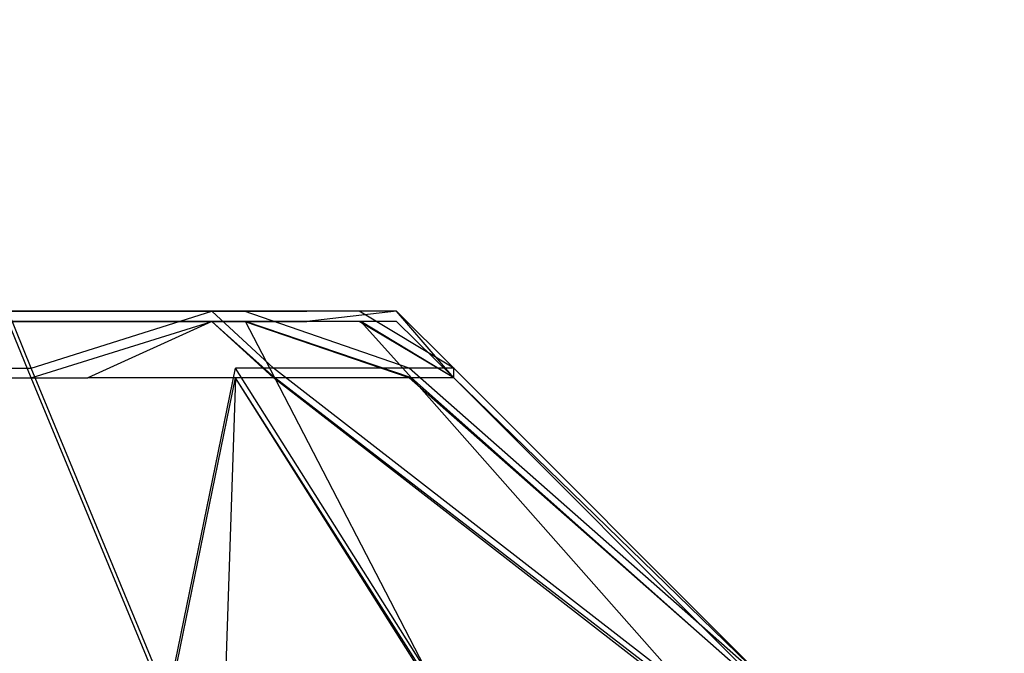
# Model space of a CAD drawing. Extents: x 0 to 1.6, y -0.5 to 0.
# Tile 151 of 181: x 1.58423 to 1.58644, y -0.48254 to -0.48112. Entities that reach past the tile are written whole.
import ezdxf

# ---------------------------------------------------------------- set-up
doc = ezdxf.new("R2010")
doc.units = 0
for name, color, linetype in [('L16_FRONT_FINION_1', 7, 'CONTINUOUS'), ('L17_FRONT_FINION_2___REPLACEMTF', 7, 'CONTINUOUS'), ('L34_FRONT_FINION_1', 7, 'CONTINUOUS'), ('L35_FRONT_FINION_2___REPLACEMTF', 7, 'CONTINUOUS'), ('L39_ABDECKPL_0___REPLACEMTFOREM', 7, 'CONTINUOUS'), ('L43_KORPUS1_0', 7, 'CONTINUOUS')]:
    doc.layers.add(name, color=color, linetype=linetype)

msp = doc.modelspace()

# ---------------------------------------------------------------- linework, layer by layer
at = {"layer": 'L16_FRONT_FINION_1', "color": 8}
for points, invisible_edges in [([(1.094, -0.481897, 0.348233), (1.584202, -0.481769, 0.34836), (1.584254, -0.481897, 0.348233), (1.094, -0.481897, 0.348233)], 14), ([(1.584659, -0.481769, 0.34836), (1.584254, -0.481897, 0.348233), (1.584202, -0.481769, 0.34836), (1.584659, -0.481769, 0.34836)], 13), ([(1.584254, -0.481897, 0.348233), (1.584659, -0.481769, 0.34836), (1.584712, -0.481897, 0.348233), (1.584254, -0.481897, 0.348233)], 14), ([(1.584659, -0.481769, 0.34836), (1.584797, -0.481897, 0.348318), (1.584712, -0.481897, 0.348233), (1.584659, -0.481769, 0.34836)], 13), ([(1.584797, -0.481897, 0.348318), (1.584659, -0.481769, 0.34836), (1.584731, -0.481769, 0.348433), (1.584797, -0.481897, 0.348318)], 14), ([(1.584731, -0.481769, 0.348433), (1.585101, -0.481897, 0.348621), (1.584797, -0.481897, 0.348318), (1.584731, -0.481769, 0.348433)], 13), ([(1.585101, -0.481897, 0.348621), (1.584731, -0.481769, 0.348433), (1.584989, -0.481769, 0.348689), (1.585101, -0.481897, 0.348621)], 14), ([(1.584989, -0.481769, 0.348689), (1.585201, -0.481897, 0.348722), (1.585101, -0.481897, 0.348621), (1.584989, -0.481769, 0.348689)], 13), ([(1.585201, -0.481897, 0.348722), (1.584989, -0.481769, 0.348689), (1.585073, -0.481769, 0.348774), (1.585201, -0.481897, 0.348722)], 14), ([(1.585073, -0.481769, 0.349284), (1.585201, -0.481919, 0.585364), (1.585201, -0.481897, 0.349232), (1.585073, -0.481769, 0.349284)], 13), ([(1.585201, -0.481919, 0.585364), (1.585073, -0.481769, 0.349284), (1.585073, -0.481792, 0.585312), (1.585201, -0.481919, 0.585364)], 14), ([(1.585073, -0.481769, 0.348774), (1.585201, -0.481897, 0.349232), (1.585201, -0.481897, 0.348722), (1.585073, -0.481769, 0.348774)], 13), ([(1.585201, -0.481897, 0.349232), (1.585073, -0.481769, 0.348774), (1.585073, -0.481769, 0.349284), (1.585201, -0.481897, 0.349232)], 14), ([(1.584381, -0.481919, 0.58632), (1.094, -0.481792, 0.586193), (1.094, -0.481919, 0.58632), (1.584381, -0.481919, 0.58632)], 13), ([(1.094, -0.481792, 0.586193), (1.584381, -0.481919, 0.58632), (1.584328, -0.481792, 0.586193), (1.094, -0.481792, 0.586193)], 14), ([(1.584381, -0.481919, 0.58632), (1.584659, -0.481792, 0.586193), (1.584328, -0.481792, 0.586193), (1.584381, -0.481919, 0.58632)], 13), ([(1.584659, -0.481792, 0.586193), (1.584381, -0.481919, 0.58632), (1.584712, -0.481919, 0.58632), (1.584659, -0.481792, 0.586193)], 14), ([(1.584659, -0.481792, 0.586193), (1.5848, -0.481919, 0.586232), (1.584734, -0.481792, 0.586118), (1.584659, -0.481792, 0.586193)], 13), ([(1.5848, -0.481919, 0.586232), (1.584659, -0.481792, 0.586193), (1.584712, -0.481919, 0.58632), (1.5848, -0.481919, 0.586232)], 14), ([(1.584734, -0.481792, 0.586118), (1.585106, -0.481919, 0.585927), (1.584993, -0.481792, 0.585859), (1.584734, -0.481792, 0.586118)], 13), ([(1.585106, -0.481919, 0.585927), (1.584734, -0.481792, 0.586118), (1.5848, -0.481919, 0.586232), (1.585106, -0.481919, 0.585927)], 14), ([(1.584993, -0.481792, 0.585859), (1.585201, -0.481919, 0.585832), (1.585073, -0.481792, 0.585779), (1.584993, -0.481792, 0.585859)], 13), ([(1.585201, -0.481919, 0.585832), (1.584993, -0.481792, 0.585859), (1.585106, -0.481919, 0.585927), (1.585201, -0.481919, 0.585832)], 14), ([(1.585073, -0.481792, 0.585779), (1.585201, -0.481919, 0.585364), (1.585073, -0.481792, 0.585312), (1.585073, -0.481792, 0.585779)], 13), ([(1.585201, -0.481919, 0.585364), (1.585073, -0.481792, 0.585779), (1.585201, -0.481919, 0.585832), (1.585201, -0.481919, 0.585364)], 14), ([(1.584254, -0.481897, 0.348233), (1.094, -0.482637, 0.347494), (1.094, -0.481897, 0.348233), (1.584254, -0.481897, 0.348233)], 13), ([(1.094, -0.482637, 0.347494), (1.584254, -0.481897, 0.348233), (1.58456, -0.482637, 0.347494), (1.094, -0.482637, 0.347494)], 14), ([(1.584712, -0.481897, 0.348233), (1.58456, -0.482637, 0.347494), (1.584254, -0.481897, 0.348233), (1.584712, -0.481897, 0.348233)], 13), ([(1.58456, -0.482637, 0.347494), (1.584712, -0.481897, 0.348233), (1.585018, -0.482637, 0.347494), (1.58456, -0.482637, 0.347494)], 14), ([(1.584712, -0.481897, 0.348233), (1.585179, -0.482637, 0.347655), (1.585018, -0.482637, 0.347494), (1.584712, -0.481897, 0.348233)], 13), ([(1.585179, -0.482637, 0.347655), (1.584712, -0.481897, 0.348233), (1.584797, -0.481897, 0.348318), (1.585179, -0.482637, 0.347655)], 14), ([(1.584797, -0.481897, 0.348318), (1.585751, -0.482637, 0.348226), (1.585179, -0.482637, 0.347655), (1.584797, -0.481897, 0.348318)], 13), ([(1.585751, -0.482637, 0.348226), (1.584797, -0.481897, 0.348318), (1.585101, -0.481897, 0.348621), (1.585751, -0.482637, 0.348226)], 14), ([(1.585101, -0.481897, 0.348621), (1.585941, -0.482637, 0.348415), (1.585751, -0.482637, 0.348226), (1.585101, -0.481897, 0.348621)], 13), ([(1.585941, -0.482637, 0.348415), (1.585101, -0.481897, 0.348621), (1.585201, -0.481897, 0.348722), (1.585941, -0.482637, 0.348415)], 14), ([(1.585201, -0.481919, 0.585364), (1.585941, -0.482637, 0.348926), (1.585201, -0.481897, 0.349232), (1.585201, -0.481919, 0.585364)], 14), ([(1.585941, -0.482637, 0.348415), (1.585201, -0.481897, 0.349232), (1.585941, -0.482637, 0.348926), (1.585941, -0.482637, 0.348415)], 13), ([(1.585201, -0.481897, 0.349232), (1.585941, -0.482637, 0.348415), (1.585201, -0.481897, 0.348722), (1.585201, -0.481897, 0.349232)], 14), ([(1.584687, -0.482659, 0.587059), (1.094, -0.481919, 0.58632), (1.094, -0.482659, 0.587059), (1.584687, -0.482659, 0.587059)], 13), ([(1.094, -0.481919, 0.58632), (1.584687, -0.482659, 0.587059), (1.584381, -0.481919, 0.58632), (1.094, -0.481919, 0.58632)], 14), ([(1.584687, -0.482659, 0.587059), (1.584712, -0.481919, 0.58632), (1.584381, -0.481919, 0.58632), (1.584687, -0.482659, 0.587059)], 13), ([(1.584712, -0.481919, 0.58632), (1.584687, -0.482659, 0.587059), (1.585018, -0.482659, 0.587059), (1.584712, -0.481919, 0.58632)], 14), ([(1.584712, -0.481919, 0.58632), (1.585184, -0.482659, 0.586893), (1.5848, -0.481919, 0.586232), (1.584712, -0.481919, 0.58632)], 13), ([(1.585184, -0.482659, 0.586893), (1.584712, -0.481919, 0.58632), (1.585018, -0.482659, 0.587059), (1.585184, -0.482659, 0.586893)], 14), ([(1.5848, -0.481919, 0.586232), (1.585761, -0.482659, 0.586317), (1.585106, -0.481919, 0.585927), (1.5848, -0.481919, 0.586232)], 13), ([(1.585761, -0.482659, 0.586317), (1.5848, -0.481919, 0.586232), (1.585184, -0.482659, 0.586893), (1.585761, -0.482659, 0.586317)], 14), ([(1.585106, -0.481919, 0.585927), (1.585941, -0.482659, 0.586138), (1.585201, -0.481919, 0.585832), (1.585106, -0.481919, 0.585927)], 13), ([(1.585941, -0.482659, 0.586138), (1.585106, -0.481919, 0.585927), (1.585761, -0.482659, 0.586317), (1.585941, -0.482659, 0.586138)], 14), ([(1.585941, -0.482637, 0.348926), (1.585201, -0.481919, 0.585364), (1.585941, -0.482659, 0.58567), (1.585941, -0.482637, 0.348926)], 13), ([(1.585941, -0.482659, 0.58567), (1.585201, -0.481919, 0.585832), (1.585941, -0.482659, 0.586138), (1.585941, -0.482659, 0.58567)], 13), ([(1.585201, -0.481919, 0.585832), (1.585941, -0.482659, 0.58567), (1.585201, -0.481919, 0.585364), (1.585201, -0.481919, 0.585832)], 14)]:
    msp.add_3dface(points, dxfattribs=dict(at, invisible_edges=invisible_edges))
at = {"layer": 'L17_FRONT_FINION_2___REPLACEMTF', "color": 250}
for points, invisible_edges in [([(1.584202, -0.481769, 0.348562), (1.094, -0.481792, 0.585991), (1.584422, -0.481769, 0.348562), (1.584202, -0.481769, 0.348562)], 10), ([(1.584422, -0.481769, 0.348562), (1.094, -0.481792, 0.585991), (1.584589, -0.481769, 0.348575), (1.584422, -0.481769, 0.348562)], 13), ([(1.584589, -0.481769, 0.348575), (1.094, -0.481792, 0.585991), (1.584846, -0.481769, 0.348832), (1.584589, -0.481769, 0.348575)], 10), ([(1.584846, -0.481769, 0.348832), (1.094, -0.481792, 0.585991), (1.584872, -0.481769, 0.348989), (1.584846, -0.481769, 0.348832)], 13), ([(1.584872, -0.481769, 0.348989), (1.094, -0.481792, 0.585991), (1.584872, -0.481769, 0.349284), (1.584872, -0.481769, 0.348989)], 10), ([(1.584872, -0.481769, 0.349284), (1.094, -0.481792, 0.585991), (1.584872, -0.481792, 0.585312), (1.584872, -0.481769, 0.349284)], 13), ([(1.584202, -0.481769, 0.348562), (1.584659, -0.481769, 0.34836), (1.584202, -0.481769, 0.34836), (1.584202, -0.481769, 0.348562)], 13), ([(1.584659, -0.481769, 0.34836), (1.584202, -0.481769, 0.348562), (1.584422, -0.481769, 0.348562), (1.584659, -0.481769, 0.34836)], 14), ([(1.584422, -0.481769, 0.348562), (1.584731, -0.481769, 0.348433), (1.584659, -0.481769, 0.34836), (1.584422, -0.481769, 0.348562)], 13), ([(1.584731, -0.481769, 0.348433), (1.584422, -0.481769, 0.348562), (1.584589, -0.481769, 0.348575), (1.584731, -0.481769, 0.348433)], 14), ([(1.584589, -0.481769, 0.348575), (1.584989, -0.481769, 0.348689), (1.584731, -0.481769, 0.348433), (1.584589, -0.481769, 0.348575)], 13), ([(1.584989, -0.481769, 0.348689), (1.584589, -0.481769, 0.348575), (1.584846, -0.481769, 0.348832), (1.584989, -0.481769, 0.348689)], 14), ([(1.584846, -0.481769, 0.348832), (1.585073, -0.481769, 0.348774), (1.584989, -0.481769, 0.348689), (1.584846, -0.481769, 0.348832)], 13), ([(1.585073, -0.481769, 0.348774), (1.584846, -0.481769, 0.348832), (1.584872, -0.481769, 0.348989), (1.585073, -0.481769, 0.348774)], 14), ([(1.584872, -0.481769, 0.348989), (1.585073, -0.481769, 0.349284), (1.585073, -0.481769, 0.348774), (1.584872, -0.481769, 0.348989)], 13), ([(1.585073, -0.481769, 0.349284), (1.584872, -0.481769, 0.348989), (1.584872, -0.481769, 0.349284), (1.585073, -0.481769, 0.349284)], 14), ([(1.584872, -0.481792, 0.585312), (1.585073, -0.481769, 0.349284), (1.584872, -0.481769, 0.349284), (1.584872, -0.481792, 0.585312)], 13), ([(1.585073, -0.481769, 0.349284), (1.584872, -0.481792, 0.585312), (1.585073, -0.481792, 0.585312), (1.585073, -0.481769, 0.349284)], 14), ([(1.584872, -0.481792, 0.585312), (1.094, -0.481792, 0.585991), (1.584872, -0.481792, 0.58558), (1.584872, -0.481792, 0.585312)], 10), ([(1.584872, -0.481792, 0.58558), (1.094, -0.481792, 0.585991), (1.58485, -0.481792, 0.585717), (1.584872, -0.481792, 0.58558)], 15), ([(1.58485, -0.481792, 0.585717), (1.094, -0.481792, 0.585991), (1.584591, -0.481792, 0.585976), (1.58485, -0.481792, 0.585717)], 15), ([(1.584591, -0.481792, 0.585976), (1.094, -0.481792, 0.585991), (1.584503, -0.481792, 0.585991), (1.584591, -0.481792, 0.585976)], 15), ([(1.584503, -0.481792, 0.585991), (1.094, -0.481792, 0.585991), (1.584328, -0.481792, 0.585991), (1.584503, -0.481792, 0.585991)], 15), ([(1.094, -0.481792, 0.586193), (1.584328, -0.481792, 0.585991), (1.094, -0.481792, 0.585991), (1.094, -0.481792, 0.586193)], 13), ([(1.584328, -0.481792, 0.585991), (1.094, -0.481792, 0.586193), (1.584328, -0.481792, 0.586193), (1.584328, -0.481792, 0.585991)], 14), ([(1.584328, -0.481792, 0.586193), (1.584503, -0.481792, 0.585991), (1.584328, -0.481792, 0.585991), (1.584328, -0.481792, 0.586193)], 13), ([(1.584503, -0.481792, 0.585991), (1.584328, -0.481792, 0.586193), (1.584659, -0.481792, 0.586193), (1.584503, -0.481792, 0.585991)], 14), ([(1.584503, -0.481792, 0.585991), (1.584734, -0.481792, 0.586118), (1.584591, -0.481792, 0.585976), (1.584503, -0.481792, 0.585991)], 13), ([(1.584734, -0.481792, 0.586118), (1.584503, -0.481792, 0.585991), (1.584659, -0.481792, 0.586193), (1.584734, -0.481792, 0.586118)], 14), ([(1.584591, -0.481792, 0.585976), (1.584993, -0.481792, 0.585859), (1.58485, -0.481792, 0.585717), (1.584591, -0.481792, 0.585976)], 13), ([(1.584993, -0.481792, 0.585859), (1.584591, -0.481792, 0.585976), (1.584734, -0.481792, 0.586118), (1.584993, -0.481792, 0.585859)], 14), ([(1.58485, -0.481792, 0.585717), (1.585073, -0.481792, 0.585779), (1.584872, -0.481792, 0.58558), (1.58485, -0.481792, 0.585717)], 13), ([(1.585073, -0.481792, 0.585779), (1.58485, -0.481792, 0.585717), (1.584993, -0.481792, 0.585859), (1.585073, -0.481792, 0.585779)], 14), ([(1.584872, -0.481792, 0.58558), (1.585073, -0.481792, 0.585312), (1.584872, -0.481792, 0.585312), (1.584872, -0.481792, 0.58558)], 13), ([(1.585073, -0.481792, 0.585312), (1.584872, -0.481792, 0.58558), (1.585073, -0.481792, 0.585779), (1.585073, -0.481792, 0.585312)], 14)]:
    msp.add_3dface(points, dxfattribs=dict(at, invisible_edges=invisible_edges))
at = {"layer": 'L34_FRONT_FINION_1', "color": 8}
for points, invisible_edges in [([(1.584381, -0.481919, 0.343623), (1.1, -0.481792, 0.343496), (1.1, -0.481919, 0.343623), (1.584381, -0.481919, 0.343623)], 13), ([(1.1, -0.481792, 0.343496), (1.584381, -0.481919, 0.343623), (1.584328, -0.481792, 0.343496), (1.1, -0.481792, 0.343496)], 14), ([(1.1, -0.481919, 0.011651), (1.584202, -0.481792, 0.011778), (1.584254, -0.481919, 0.011651), (1.1, -0.481919, 0.011651)], 14), ([(1.584659, -0.481792, 0.011778), (1.584254, -0.481919, 0.011651), (1.584202, -0.481792, 0.011778), (1.584659, -0.481792, 0.011778)], 13), ([(1.584254, -0.481919, 0.011651), (1.584659, -0.481792, 0.011778), (1.584712, -0.481919, 0.011651), (1.584254, -0.481919, 0.011651)], 14), ([(1.584381, -0.481919, 0.343623), (1.584659, -0.481792, 0.343496), (1.584328, -0.481792, 0.343496), (1.584381, -0.481919, 0.343623)], 13), ([(1.584659, -0.481792, 0.343496), (1.584381, -0.481919, 0.343623), (1.584712, -0.481919, 0.343623), (1.584659, -0.481792, 0.343496)], 14), ([(1.584659, -0.481792, 0.343496), (1.5848, -0.481919, 0.343536), (1.584734, -0.481792, 0.343422), (1.584659, -0.481792, 0.343496)], 13), ([(1.5848, -0.481919, 0.343536), (1.584659, -0.481792, 0.343496), (1.584712, -0.481919, 0.343623), (1.5848, -0.481919, 0.343536)], 14), ([(1.584659, -0.481792, 0.011778), (1.584797, -0.481919, 0.011736), (1.584712, -0.481919, 0.011651), (1.584659, -0.481792, 0.011778)], 13), ([(1.584797, -0.481919, 0.011736), (1.584659, -0.481792, 0.011778), (1.584731, -0.481792, 0.01185), (1.584797, -0.481919, 0.011736)], 14), ([(1.584731, -0.481792, 0.01185), (1.585101, -0.481919, 0.012039), (1.584797, -0.481919, 0.011736), (1.584731, -0.481792, 0.01185)], 13), ([(1.585101, -0.481919, 0.012039), (1.584731, -0.481792, 0.01185), (1.584989, -0.481792, 0.012107), (1.585101, -0.481919, 0.012039)], 14), ([(1.584734, -0.481792, 0.343422), (1.585106, -0.481919, 0.34323), (1.584993, -0.481792, 0.343163), (1.584734, -0.481792, 0.343422)], 13), ([(1.585106, -0.481919, 0.34323), (1.584734, -0.481792, 0.343422), (1.5848, -0.481919, 0.343536), (1.585106, -0.481919, 0.34323)], 14), ([(1.584989, -0.481792, 0.012107), (1.585201, -0.481919, 0.012139), (1.585101, -0.481919, 0.012039), (1.584989, -0.481792, 0.012107)], 13), ([(1.585201, -0.481919, 0.012139), (1.584989, -0.481792, 0.012107), (1.585073, -0.481792, 0.012192), (1.585201, -0.481919, 0.012139)], 14), ([(1.584993, -0.481792, 0.343163), (1.585201, -0.481919, 0.343135), (1.585073, -0.481792, 0.343082), (1.584993, -0.481792, 0.343163)], 13), ([(1.585201, -0.481919, 0.343135), (1.584993, -0.481792, 0.343163), (1.585106, -0.481919, 0.34323), (1.585201, -0.481919, 0.343135)], 14), ([(1.585073, -0.481792, 0.012702), (1.585201, -0.481919, 0.342668), (1.585201, -0.481919, 0.012649), (1.585073, -0.481792, 0.012702)], 13), ([(1.585201, -0.481919, 0.342668), (1.585073, -0.481792, 0.012702), (1.585073, -0.481792, 0.342615), (1.585201, -0.481919, 0.342668)], 14), ([(1.585073, -0.481792, 0.012192), (1.585201, -0.481919, 0.012649), (1.585201, -0.481919, 0.012139), (1.585073, -0.481792, 0.012192)], 13), ([(1.585201, -0.481919, 0.012649), (1.585073, -0.481792, 0.012192), (1.585073, -0.481792, 0.012702), (1.585201, -0.481919, 0.012649)], 14), ([(1.585073, -0.481792, 0.343082), (1.585201, -0.481919, 0.342668), (1.585073, -0.481792, 0.342615), (1.585073, -0.481792, 0.343082)], 13), ([(1.585201, -0.481919, 0.342668), (1.585073, -0.481792, 0.343082), (1.585201, -0.481919, 0.343135), (1.585201, -0.481919, 0.342668)], 14), ([(1.584687, -0.482659, 0.344362), (1.1, -0.481919, 0.343623), (1.1, -0.482659, 0.344362), (1.584687, -0.482659, 0.344362)], 13), ([(1.1, -0.481919, 0.343623), (1.584687, -0.482659, 0.344362), (1.584381, -0.481919, 0.343623), (1.1, -0.481919, 0.343623)], 14), ([(1.584254, -0.481919, 0.011651), (1.1, -0.482659, 0.010912), (1.1, -0.481919, 0.011651), (1.584254, -0.481919, 0.011651)], 13), ([(1.1, -0.482659, 0.010912), (1.584254, -0.481919, 0.011651), (1.58456, -0.482659, 0.010912), (1.1, -0.482659, 0.010912)], 14), ([(1.584712, -0.481919, 0.011651), (1.58456, -0.482659, 0.010912), (1.584254, -0.481919, 0.011651), (1.584712, -0.481919, 0.011651)], 13), ([(1.584687, -0.482659, 0.344362), (1.584712, -0.481919, 0.343623), (1.584381, -0.481919, 0.343623), (1.584687, -0.482659, 0.344362)], 13), ([(1.58456, -0.482659, 0.010912), (1.584712, -0.481919, 0.011651), (1.585018, -0.482659, 0.010912), (1.58456, -0.482659, 0.010912)], 14), ([(1.584712, -0.481919, 0.343623), (1.584687, -0.482659, 0.344362), (1.585018, -0.482659, 0.344362), (1.584712, -0.481919, 0.343623)], 14), ([(1.584712, -0.481919, 0.343623), (1.585184, -0.482659, 0.344196), (1.5848, -0.481919, 0.343536), (1.584712, -0.481919, 0.343623)], 13), ([(1.585184, -0.482659, 0.344196), (1.584712, -0.481919, 0.343623), (1.585018, -0.482659, 0.344362), (1.585184, -0.482659, 0.344196)], 14), ([(1.584712, -0.481919, 0.011651), (1.585179, -0.482659, 0.011072), (1.585018, -0.482659, 0.010912), (1.584712, -0.481919, 0.011651)], 13), ([(1.585179, -0.482659, 0.011072), (1.584712, -0.481919, 0.011651), (1.584797, -0.481919, 0.011736), (1.585179, -0.482659, 0.011072)], 14), ([(1.584797, -0.481919, 0.011736), (1.585751, -0.482659, 0.011644), (1.585179, -0.482659, 0.011072), (1.584797, -0.481919, 0.011736)], 13), ([(1.585751, -0.482659, 0.011644), (1.584797, -0.481919, 0.011736), (1.585101, -0.481919, 0.012039), (1.585751, -0.482659, 0.011644)], 14), ([(1.5848, -0.481919, 0.343536), (1.585761, -0.482659, 0.34362), (1.585106, -0.481919, 0.34323), (1.5848, -0.481919, 0.343536)], 13), ([(1.585761, -0.482659, 0.34362), (1.5848, -0.481919, 0.343536), (1.585184, -0.482659, 0.344196), (1.585761, -0.482659, 0.34362)], 14), ([(1.585101, -0.481919, 0.012039), (1.585941, -0.482659, 0.011833), (1.585751, -0.482659, 0.011644), (1.585101, -0.481919, 0.012039)], 13), ([(1.585941, -0.482659, 0.011833), (1.585101, -0.481919, 0.012039), (1.585201, -0.481919, 0.012139), (1.585941, -0.482659, 0.011833)], 14), ([(1.585106, -0.481919, 0.34323), (1.585941, -0.482659, 0.343441), (1.585201, -0.481919, 0.343135), (1.585106, -0.481919, 0.34323)], 13), ([(1.585941, -0.482659, 0.343441), (1.585106, -0.481919, 0.34323), (1.585761, -0.482659, 0.34362), (1.585941, -0.482659, 0.343441)], 14), ([(1.585941, -0.482659, 0.012344), (1.585201, -0.481919, 0.342668), (1.585941, -0.482659, 0.342973), (1.585941, -0.482659, 0.012344)], 13), ([(1.585201, -0.481919, 0.342668), (1.585941, -0.482659, 0.012344), (1.585201, -0.481919, 0.012649), (1.585201, -0.481919, 0.342668)], 14), ([(1.585941, -0.482659, 0.011833), (1.585201, -0.481919, 0.012649), (1.585941, -0.482659, 0.012344), (1.585941, -0.482659, 0.011833)], 13), ([(1.585201, -0.481919, 0.012649), (1.585941, -0.482659, 0.011833), (1.585201, -0.481919, 0.012139), (1.585201, -0.481919, 0.012649)], 14), ([(1.585941, -0.482659, 0.342973), (1.585201, -0.481919, 0.343135), (1.585941, -0.482659, 0.343441), (1.585941, -0.482659, 0.342973)], 13), ([(1.585201, -0.481919, 0.343135), (1.585941, -0.482659, 0.342973), (1.585201, -0.481919, 0.342668), (1.585201, -0.481919, 0.343135)], 14)]:
    msp.add_3dface(points, dxfattribs=dict(at, invisible_edges=invisible_edges))
at = {"layer": 'L35_FRONT_FINION_2___REPLACEMTF', "color": 250}
for points, invisible_edges in [([(1.584202, -0.481792, 0.011979), (1.1, -0.481792, 0.343295), (1.584576, -0.481792, 0.011979), (1.584202, -0.481792, 0.011979)], 10), ([(1.584576, -0.481792, 0.011979), (1.1, -0.481792, 0.343295), (1.584589, -0.481792, 0.011993), (1.584576, -0.481792, 0.011979)], 13), ([(1.584589, -0.481792, 0.011993), (1.1, -0.481792, 0.343295), (1.584846, -0.481792, 0.012249), (1.584589, -0.481792, 0.011993)], 10), ([(1.584846, -0.481792, 0.012249), (1.1, -0.481792, 0.343295), (1.584872, -0.481792, 0.012275), (1.584846, -0.481792, 0.012249)], 13), ([(1.584872, -0.481792, 0.012275), (1.1, -0.481792, 0.343295), (1.584872, -0.481792, 0.012702), (1.584872, -0.481792, 0.012275)], 10), ([(1.584872, -0.481792, 0.012702), (1.1, -0.481792, 0.343295), (1.584872, -0.481792, 0.342615), (1.584872, -0.481792, 0.012702)], 13), ([(1.584872, -0.481792, 0.342615), (1.1, -0.481792, 0.343295), (1.584872, -0.481792, 0.342883), (1.584872, -0.481792, 0.342615)], 10), ([(1.584872, -0.481792, 0.342883), (1.1, -0.481792, 0.343295), (1.58485, -0.481792, 0.34302), (1.584872, -0.481792, 0.342883)], 15), ([(1.58485, -0.481792, 0.34302), (1.1, -0.481792, 0.343295), (1.584591, -0.481792, 0.343279), (1.58485, -0.481792, 0.34302)], 15), ([(1.584591, -0.481792, 0.343279), (1.1, -0.481792, 0.343295), (1.584503, -0.481792, 0.343295), (1.584591, -0.481792, 0.343279)], 15), ([(1.584503, -0.481792, 0.343295), (1.1, -0.481792, 0.343295), (1.584328, -0.481792, 0.343295), (1.584503, -0.481792, 0.343295)], 9), ([(1.1, -0.481792, 0.343496), (1.584328, -0.481792, 0.343295), (1.1, -0.481792, 0.343295), (1.1, -0.481792, 0.343496)], 13), ([(1.584328, -0.481792, 0.343295), (1.1, -0.481792, 0.343496), (1.584328, -0.481792, 0.343496), (1.584328, -0.481792, 0.343295)], 14), ([(1.584202, -0.481792, 0.011979), (1.584659, -0.481792, 0.011778), (1.584202, -0.481792, 0.011778), (1.584202, -0.481792, 0.011979)], 13), ([(1.584659, -0.481792, 0.011778), (1.584202, -0.481792, 0.011979), (1.584576, -0.481792, 0.011979), (1.584659, -0.481792, 0.011778)], 14), ([(1.584328, -0.481792, 0.343496), (1.584503, -0.481792, 0.343295), (1.584328, -0.481792, 0.343295), (1.584328, -0.481792, 0.343496)], 13), ([(1.584503, -0.481792, 0.343295), (1.584328, -0.481792, 0.343496), (1.584659, -0.481792, 0.343496), (1.584503, -0.481792, 0.343295)], 14), ([(1.584503, -0.481792, 0.343295), (1.584734, -0.481792, 0.343422), (1.584591, -0.481792, 0.343279), (1.584503, -0.481792, 0.343295)], 13), ([(1.584734, -0.481792, 0.343422), (1.584503, -0.481792, 0.343295), (1.584659, -0.481792, 0.343496), (1.584734, -0.481792, 0.343422)], 14), ([(1.584576, -0.481792, 0.011979), (1.584731, -0.481792, 0.01185), (1.584659, -0.481792, 0.011778), (1.584576, -0.481792, 0.011979)], 13), ([(1.584731, -0.481792, 0.01185), (1.584576, -0.481792, 0.011979), (1.584589, -0.481792, 0.011993), (1.584731, -0.481792, 0.01185)], 14), ([(1.584589, -0.481792, 0.011993), (1.584989, -0.481792, 0.012107), (1.584731, -0.481792, 0.01185), (1.584589, -0.481792, 0.011993)], 13), ([(1.584989, -0.481792, 0.012107), (1.584589, -0.481792, 0.011993), (1.584846, -0.481792, 0.012249), (1.584989, -0.481792, 0.012107)], 14), ([(1.584591, -0.481792, 0.343279), (1.584993, -0.481792, 0.343163), (1.58485, -0.481792, 0.34302), (1.584591, -0.481792, 0.343279)], 13), ([(1.584993, -0.481792, 0.343163), (1.584591, -0.481792, 0.343279), (1.584734, -0.481792, 0.343422), (1.584993, -0.481792, 0.343163)], 14), ([(1.584846, -0.481792, 0.012249), (1.585073, -0.481792, 0.012192), (1.584989, -0.481792, 0.012107), (1.584846, -0.481792, 0.012249)], 13), ([(1.585073, -0.481792, 0.012192), (1.584846, -0.481792, 0.012249), (1.584872, -0.481792, 0.012275), (1.585073, -0.481792, 0.012192)], 14), ([(1.58485, -0.481792, 0.34302), (1.585073, -0.481792, 0.343082), (1.584872, -0.481792, 0.342883), (1.58485, -0.481792, 0.34302)], 13), ([(1.585073, -0.481792, 0.343082), (1.58485, -0.481792, 0.34302), (1.584993, -0.481792, 0.343163), (1.585073, -0.481792, 0.343082)], 14), ([(1.584872, -0.481792, 0.342883), (1.585073, -0.481792, 0.342615), (1.584872, -0.481792, 0.342615), (1.584872, -0.481792, 0.342883)], 13), ([(1.585073, -0.481792, 0.342615), (1.584872, -0.481792, 0.342883), (1.585073, -0.481792, 0.343082), (1.585073, -0.481792, 0.342615)], 14), ([(1.584872, -0.481792, 0.012275), (1.585073, -0.481792, 0.012702), (1.585073, -0.481792, 0.012192), (1.584872, -0.481792, 0.012275)], 13), ([(1.585073, -0.481792, 0.012702), (1.584872, -0.481792, 0.012275), (1.584872, -0.481792, 0.012702), (1.585073, -0.481792, 0.012702)], 14), ([(1.584872, -0.481792, 0.342615), (1.585073, -0.481792, 0.012702), (1.584872, -0.481792, 0.012702), (1.584872, -0.481792, 0.342615)], 13), ([(1.585073, -0.481792, 0.012702), (1.584872, -0.481792, 0.342615), (1.585073, -0.481792, 0.342615), (1.585073, -0.481792, 0.012702)], 14)]:
    msp.add_3dface(points, dxfattribs=dict(at, invisible_edges=invisible_edges))
at = {"layer": 'L39_ABDECKPL_0___REPLACEMTFOREM', "color": 39}
for points, invisible_edges in [([(1.128221, -0.499907, 0.598999), (1.598384, -0.001093, 0.598999), (1.124135, -0.001093, 0.598999), (1.128221, -0.499907, 0.598999)], 13), ([(1.598384, -0.00109, 0.58701), (1.128221, -0.49991, 0.58701), (1.128221, -0.00109, 0.58701), (1.598384, -0.00109, 0.58701)], 13), ([(1.128221, -0.49991, 0.58701), (1.598384, -0.00109, 0.58701), (1.598335, -0.49991, 0.58701), (1.128221, -0.49991, 0.58701)], 10), ([(1.598384, -0.001093, 0.598999), (1.128221, -0.499907, 0.598999), (1.598335, -0.499907, 0.598999), (1.598384, -0.001093, 0.598999)], 10)]:
    msp.add_3dface(points, dxfattribs=dict(at, invisible_edges=invisible_edges))
at = {"layer": 'L43_KORPUS1_0', "color": 8}
for points, invisible_edges in [([(1.597088, -0.000594), (0.7, -0.497406), (0.7, -0.000594), (1.597088, -0.000594)], 13), ([(0.7, -0.497406), (1.597088, -0.000594), (1.597091, -0.497406), (0.7, -0.497406)], 10), ([(1.597091, -0.497404, 0.00769), (0.7, -0.000596, 0.00769), (0.7, -0.497404, 0.00769), (1.597091, -0.497404, 0.00769)], 13), ([(0.7, -0.000596, 0.00769), (1.597091, -0.497404, 0.00769), (1.597088, -0.000596, 0.00769), (0.7, -0.000596, 0.00769)], 10)]:
    msp.add_3dface(points, dxfattribs=dict(at, invisible_edges=invisible_edges))

doc.saveas('drawing.dxf')
